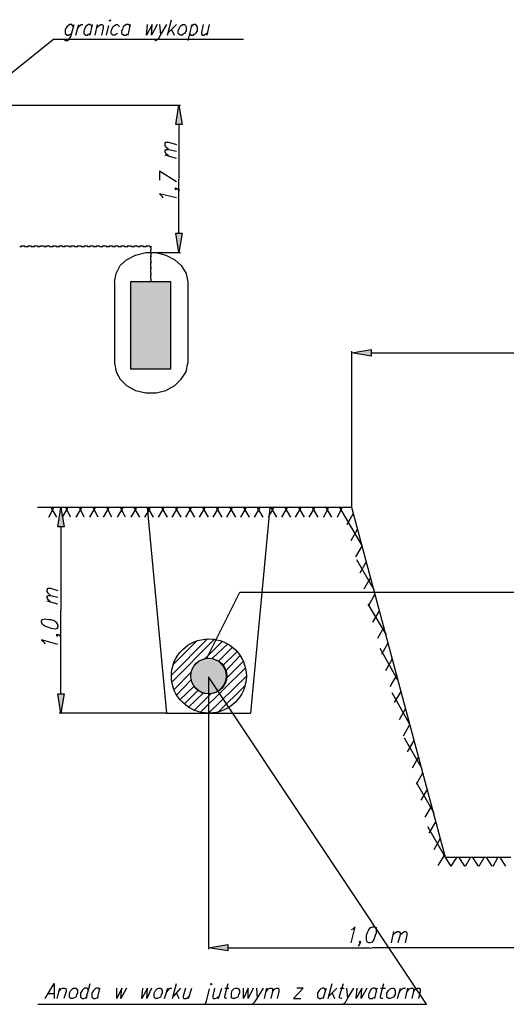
# Model space of a CAD drawing. Header units: centimetres. Extents: x 843425950 to 843478602, y 588811213 to 588851397.
# Tile 88 of 89: x 843469204 to 843471759, y 588817089 to 588822260. Entities that reach past the tile are written whole.
import ezdxf

# ---------------------------------------------------------------- set-up
doc = ezdxf.new("R2010")
doc.units = ezdxf.units.CM
doc.header["$MEASUREMENT"] = 0
doc.layers.get('0').update_dxf_attribs({"lineweight": 5})

msp = doc.modelspace()

# ---------------------------------------------------------------- hatches: boundary and pattern name
at = {"lineweight": 25}
h = msp.add_hatch(color=0, dxfattribs=at)
h.dxf.hatch_style = 2
h.paths.add_polyline_path([(843470056.80584, 588821709.96346), (843470022.93914, 588821709.96346), (843470039.87249, 588821811.56346)])
h = msp.add_hatch(color=0, dxfattribs=at)
h.dxf.hatch_style = 2
h.paths.add_polyline_path([(843470022.93914, 588821138.46346), (843470056.80584, 588821138.46346), (843470039.87249, 588821036.86346)])
h = msp.add_hatch(color=0, dxfattribs=at)
h.dxf.hatch_style = 2
h.paths.add_polyline_path([(843469785.87249, 588820427.26346), (843469997.53914, 588820427.26346), (843469997.53914, 588820884.46346), (843469785.87249, 588820884.46346)])
h = msp.add_hatch(color=0, dxfattribs=at)
h.dxf.hatch_style = 2
h.paths.add_polyline_path([(843471050.2289, 588820527.90099), (843471050.2289, 588820494.03434), (843470948.6289, 588820510.96769)])
h = msp.add_hatch(color=0, dxfattribs=at)
h.dxf.hatch_style = 2
h.paths.add_polyline_path([(843469437.3289, 588819596.56769), (843469403.46225, 588819596.56769), (843469420.39555, 588819698.16769)])
h = msp.add_hatch(color=0, dxfattribs=at)
h.dxf.hatch_style = 2
h.paths.add_polyline_path([(843470292.46225, 588818813.40099), (843470288.2289, 588818838.80099), (843470275.5289, 588818864.20099), (843470258.59555, 588818881.13434), (843470237.4289, 588818898.06769), (843470212.0289, 588818906.53434), (843470186.6289, 588818906.53434), (843470161.2289, 588818902.30099), (843470135.8289, 588818889.60099), (843470118.89555, 588818868.43434), (843470106.19555, 588818843.03434), (843470101.96225, 588818817.63434), (843470101.96225, 588818788.00099), (843470114.66225, 588818762.60099), (843470131.59555, 588818741.43434), (843470152.76225, 588818728.73434), (843470178.16225, 588818720.26769), (843470207.79555, 588818720.26769), (843470233.19555, 588818724.50099), (843470258.59555, 588818741.43434), (843470275.5289, 588818762.60099), (843470288.2289, 588818788.00099)])
h = msp.add_hatch(color=0, dxfattribs=at)
h.dxf.hatch_style = 2
h.paths.add_polyline_path([(843469403.46225, 588818720.26769), (843469437.3289, 588818720.26769), (843469420.39555, 588818618.66769)])
h = msp.add_hatch(color=0, dxfattribs=at)
h.dxf.hatch_style = 2
h.paths.add_polyline_path([(843470296.69555, 588817403.70099), (843470296.69555, 588817369.83434), (843470195.09555, 588817386.76769)])

# ---------------------------------------------------------------- linework, layer by layer
at = {"color": 0, "lineweight": 25}
for points in [[(843469438.73914, 588822154.46346), (843469442.97249, 588822150.23011), (843469455.67249, 588822150.23011), (843469459.90584, 588822154.46346), (843469464.13914, 588822158.69681), (843469472.60584, 588822171.39681), (843469489.53914, 588822234.89681)], [(843469485.30584, 588822222.19681), (843469481.07249, 588822230.66346), (843469476.83914, 588822234.89681), (843469464.13914, 588822234.89681), (843469459.90584, 588822230.66346), (843469451.43914, 588822222.19681), (843469442.97249, 588822209.49681), (843469442.97249, 588822188.33011), (843469447.20584, 588822184.09681), (843469451.43914, 588822179.86346), (843469459.90584, 588822179.86346), (843469468.37249, 588822184.09681), (843469476.83914, 588822188.33011)], [(843469498.00584, 588822179.86346), (843469514.93914, 588822234.89681)], [(843469506.47249, 588822209.49681), (843469514.93914, 588822222.19681), (843469519.17249, 588822230.66346), (843469527.63914, 588822234.89681), (843469536.10584, 588822234.89681)], [(843469582.67249, 588822222.19681), (843469578.43914, 588822230.66346), (843469574.20584, 588822234.89681), (843469565.73914, 588822234.89681), (843469557.27249, 588822230.66346), (843469548.80584, 588822222.19681), (843469544.57249, 588822209.49681), (843469540.33914, 588822201.03011), (843469540.33914, 588822188.33011), (843469544.57249, 588822184.09681), (843469553.03914, 588822179.86346), (843469561.50584, 588822179.86346), (843469565.73914, 588822184.09681), (843469574.20584, 588822188.33011)], [(843469574.20584, 588822179.86346), (843469586.90584, 588822234.89681)], [(843469599.60584, 588822179.86346), (843469612.30584, 588822234.89681)], [(843469608.07249, 588822217.96346), (843469620.77249, 588822230.66346), (843469629.23914, 588822234.89681), (843469637.70584, 588822234.89681), (843469641.93914, 588822230.66346), (843469641.93914, 588822217.96346), (843469633.47249, 588822179.86346)], [(843469658.87249, 588822179.86346), (843469671.57249, 588822230.66346)], [(843469718.13914, 588822188.33011), (843469709.67249, 588822184.09681), (843469705.43914, 588822179.86346), (843469692.73914, 588822179.86346), (843469688.50584, 588822184.09681), (843469684.27249, 588822188.33011), (843469684.27249, 588822201.03011), (843469688.50584, 588822209.49681), (843469692.73914, 588822222.19681), (843469701.20584, 588822230.66346), (843469709.67249, 588822234.89681), (843469718.13914, 588822234.89681), (843469722.37249, 588822230.66346), (843469726.60584, 588822222.19681)], [(843469781.63914, 588822222.19681), (843469781.63914, 588822230.66346), (843469773.17249, 588822234.89681), (843469764.70584, 588822234.89681), (843469756.23914, 588822230.66346), (843469747.77249, 588822222.19681), (843469743.53914, 588822209.49681), (843469739.30584, 588822201.03011), (843469739.30584, 588822188.33011), (843469743.53914, 588822184.09681), (843469752.00584, 588822179.86346), (843469760.47249, 588822179.86346), (843469768.93914, 588822184.09681), (843469777.40584, 588822188.33011)], [(843469773.17249, 588822179.86346), (843469785.87249, 588822234.89681)], [(843469870.53914, 588822179.86346), (843469874.77249, 588822234.89681)], [(843469900.17249, 588822234.89681), (843469870.53914, 588822179.86346)], [(843469895.93914, 588822179.86346), (843469900.17249, 588822234.89681)], [(843469925.57249, 588822234.89681), (843469895.93914, 588822179.86346)], [(843469912.87249, 588822150.23011), (843469917.10584, 588822150.23011), (843469925.57249, 588822154.46346), (843469934.03914, 588822162.93011), (843469942.50584, 588822179.86346), (843469976.37249, 588822234.89681)], [(843469938.27249, 588822234.89681), (843469942.50584, 588822179.86346)], [(843469980.60584, 588822179.86346), (843470001.77249, 588822260.29681)], [(843470027.17249, 588822234.89681), (843469984.83914, 588822192.56346)], [(843470107.60584, 588822234.89681), (843470086.43914, 588822150.23011)], [(843470094.90584, 588822188.33011), (843470099.13914, 588822184.09681), (843470103.37249, 588822179.86346), (843470116.07249, 588822179.86346), (843470120.30584, 588822184.09681), (843470128.77249, 588822188.33011), (843470137.23914, 588822201.03011), (843470137.23914, 588822222.19681), (843470133.00584, 588822230.66346), (843470128.77249, 588822234.89681), (843470120.30584, 588822234.89681), (843470111.83914, 588822230.66346), (843470103.37249, 588822222.19681)], [(843470166.87249, 588822234.89681), (843470158.40584, 588822192.56346), (843470158.40584, 588822184.09681), (843470162.63914, 588822179.86346), (843470171.10584, 588822179.86346), (843470179.57249, 588822184.09681), (843470192.27249, 588822192.56346)], [(843470188.03914, 588822179.86346), (843470200.73914, 588822234.89681)], [(843470001.77249, 588822209.49681), (843470014.47249, 588822179.86346)], [(843469383.70584, 588822158.69681), (843469104.30584, 588821934.33011)], [(843469383.70584, 588822158.69681), (843470378.53914, 588822158.69681)], [(843467466.00584, 588821811.56346), (843470048.33914, 588821811.56346)], [(843470039.87249, 588821709.96346), (843470039.87249, 588821430.56346)], [(843469984.83914, 588821578.73011), (843469972.13914, 588821591.43011), (843469967.90584, 588821599.89681), (843469967.90584, 588821612.59681), (843469972.13914, 588821616.83011), (843469984.83914, 588821616.83011), (843470027.17249, 588821604.13011)], [(843469984.83914, 588821544.86346), (843469972.13914, 588821557.56346), (843469967.90584, 588821566.03011), (843469967.90584, 588821574.49681), (843469972.13914, 588821578.73011), (843469984.83914, 588821578.73011), (843470027.17249, 588821570.26346)], [(843470027.17249, 588821532.16346), (843469967.90584, 588821549.09681)], [(843470027.17249, 588821409.39681), (843469938.27249, 588821464.43011), (843469938.27249, 588821417.86346)], [(843470039.87249, 588821426.33011), (843470039.87249, 588821422.09681)], [(843470039.87249, 588821426.33011), (843470039.87249, 588821422.09681)], [(843470039.87249, 588821426.33011), (843470039.87249, 588821422.09681)], [(843470039.87249, 588821426.33011), (843470039.87249, 588821422.09681)], [(843470039.87249, 588821426.33011), (843470039.87249, 588821422.09681)], [(843470039.87249, 588821426.33011), (843470039.87249, 588821422.09681)], [(843470039.87249, 588821426.33011), (843470039.87249, 588821422.09681)], [(843470039.87249, 588821426.33011), (843470039.87249, 588821422.09681)], [(843470039.87249, 588821426.33011), (843470039.87249, 588821422.09681)], [(843470039.87249, 588821426.33011), (843470039.87249, 588821422.09681)], [(843470039.87249, 588821138.46346), (843470039.87249, 588821422.09681)], [(843470044.10584, 588821362.83011), (843470039.87249, 588821367.06346), (843470031.40584, 588821371.29681), (843470022.93914, 588821375.53011), (843470018.70584, 588821371.29681), (843470022.93914, 588821367.06346), (843470027.17249, 588821371.29681), (843470022.93914, 588821375.53011)], [(843470027.17249, 588821324.73011), (843469938.27249, 588821345.89681), (843469950.97249, 588821333.19681), (843469955.20584, 588821324.73011)], [(843469205.90584, 588821070.73011), (843469205.90584, 588821066.49681)], [(843469214.37249, 588821070.73011), (843469210.13914, 588821070.73011)], [(843469210.13914, 588821070.73011), (843469210.13914, 588821066.49681)], [(843469218.60584, 588821070.73011), (843469214.37249, 588821070.73011)], [(843469222.83914, 588821070.73011), (843469218.60584, 588821070.73011)], [(843469227.07249, 588821070.73011), (843469222.83914, 588821070.73011)], [(843469231.30584, 588821070.73011), (843469227.07249, 588821070.73011)], [(843469231.30584, 588821070.73011), (843469231.30584, 588821066.49681)], [(843469235.53914, 588821070.73011), (843469235.53914, 588821066.49681)], [(843469239.77249, 588821070.73011), (843469239.77249, 588821066.49681)], [(843469248.23914, 588821070.73011), (843469244.00584, 588821070.73011)], [(843469244.00584, 588821070.73011), (843469244.00584, 588821066.49681)], [(843469252.47249, 588821070.73011), (843469248.23914, 588821070.73011)], [(843469256.70584, 588821070.73011), (843469252.47249, 588821070.73011)], [(843469260.93914, 588821070.73011), (843469256.70584, 588821070.73011)], [(843469265.17249, 588821070.73011), (843469260.93914, 588821070.73011)], [(843469265.17249, 588821070.73011), (843469265.17249, 588821066.49681)], [(843469269.40584, 588821070.73011), (843469269.40584, 588821066.49681)], [(843469273.63914, 588821070.73011), (843469273.63914, 588821066.49681)], [(843469282.10584, 588821070.73011), (843469277.87249, 588821070.73011)], [(843469277.87249, 588821070.73011), (843469277.87249, 588821066.49681)], [(843469286.33914, 588821070.73011), (843469282.10584, 588821070.73011)], [(843469290.57249, 588821070.73011), (843469286.33914, 588821070.73011)], [(843469294.80584, 588821070.73011), (843469290.57249, 588821070.73011)], [(843469299.03914, 588821070.73011), (843469294.80584, 588821070.73011)], [(843469299.03914, 588821070.73011), (843469299.03914, 588821066.49681)], [(843469303.27249, 588821070.73011), (843469303.27249, 588821066.49681)], [(843469311.73914, 588821070.73011), (843469307.50584, 588821070.73011)], [(843469307.50584, 588821070.73011), (843469307.50584, 588821066.49681)], [(843469315.97249, 588821070.73011), (843469311.73914, 588821070.73011)], [(843469320.20584, 588821070.73011), (843469315.97249, 588821070.73011)], [(843469324.43914, 588821070.73011), (843469320.20584, 588821070.73011)], [(843469328.67249, 588821070.73011), (843469324.43914, 588821070.73011)], [(843469332.90584, 588821070.73011), (843469328.67249, 588821070.73011)], [(843469332.90584, 588821070.73011), (843469332.90584, 588821066.49681)], [(843469337.13914, 588821070.73011), (843469337.13914, 588821066.49681)], [(843469345.60584, 588821070.73011), (843469341.37249, 588821070.73011)], [(843469341.37249, 588821070.73011), (843469341.37249, 588821066.49681)], [(843469349.83914, 588821070.73011), (843469345.60584, 588821070.73011)], [(843469354.07249, 588821070.73011), (843469349.83914, 588821070.73011)], [(843469358.30584, 588821070.73011), (843469354.07249, 588821070.73011)], [(843469362.53914, 588821070.73011), (843469358.30584, 588821070.73011)], [(843469362.53914, 588821070.73011), (843469362.53914, 588821066.49681)], [(843469366.77249, 588821070.73011), (843469366.77249, 588821066.49681)], [(843469371.00584, 588821070.73011), (843469371.00584, 588821066.49681)], [(843469379.47249, 588821070.73011), (843469375.23914, 588821070.73011)], [(843469375.23914, 588821070.73011), (843469375.23914, 588821066.49681)], [(843469383.70584, 588821070.73011), (843469379.47249, 588821070.73011)], [(843469387.93914, 588821070.73011), (843469383.70584, 588821070.73011)], [(843469392.17249, 588821070.73011), (843469387.93914, 588821070.73011)], [(843469396.40584, 588821070.73011), (843469392.17249, 588821070.73011)], [(843469396.40584, 588821070.73011), (843469396.40584, 588821066.49681)], [(843469400.63914, 588821070.73011), (843469400.63914, 588821066.49681)], [(843469404.87249, 588821070.73011), (843469404.87249, 588821066.49681)], [(843469413.33914, 588821070.73011), (843469409.10584, 588821070.73011)], [(843469409.10584, 588821070.73011), (843469409.10584, 588821066.49681)], [(843469417.57249, 588821070.73011), (843469413.33914, 588821070.73011)], [(843469421.80584, 588821070.73011), (843469417.57249, 588821070.73011)], [(843469426.03914, 588821070.73011), (843469421.80584, 588821070.73011)], [(843469430.27249, 588821070.73011), (843469426.03914, 588821070.73011)], [(843469430.27249, 588821070.73011), (843469430.27249, 588821066.49681)], [(843469434.50584, 588821070.73011), (843469434.50584, 588821066.49681)], [(843469442.97249, 588821070.73011), (843469438.73914, 588821070.73011)], [(843469438.73914, 588821070.73011), (843469438.73914, 588821066.49681)], [(843469447.20584, 588821070.73011), (843469442.97249, 588821070.73011)], [(843469451.43914, 588821070.73011), (843469447.20584, 588821070.73011)], [(843469455.67249, 588821070.73011), (843469451.43914, 588821070.73011)], [(843469459.90584, 588821070.73011), (843469455.67249, 588821070.73011)], [(843469464.13914, 588821070.73011), (843469459.90584, 588821070.73011)], [(843469464.13914, 588821070.73011), (843469464.13914, 588821066.49681)], [(843469468.37249, 588821070.73011), (843469468.37249, 588821066.49681)], [(843469476.83914, 588821070.73011), (843469472.60584, 588821070.73011)], [(843469472.60584, 588821070.73011), (843469472.60584, 588821066.49681)], [(843469481.07249, 588821070.73011), (843469476.83914, 588821070.73011)], [(843469485.30584, 588821070.73011), (843469481.07249, 588821070.73011)], [(843469489.53914, 588821070.73011), (843469485.30584, 588821070.73011)], [(843469493.77249, 588821070.73011), (843469489.53914, 588821070.73011)], [(843469493.77249, 588821070.73011), (843469493.77249, 588821066.49681)], [(843469498.00584, 588821070.73011), (843469498.00584, 588821066.49681)], [(843469502.23914, 588821070.73011), (843469502.23914, 588821066.49681)], [(843469510.70584, 588821070.73011), (843469506.47249, 588821070.73011)], [(843469506.47249, 588821070.73011), (843469506.47249, 588821066.49681)], [(843469514.93914, 588821070.73011), (843469510.70584, 588821070.73011)], [(843469519.17249, 588821070.73011), (843469514.93914, 588821070.73011)], [(843469523.40584, 588821070.73011), (843469519.17249, 588821070.73011)], [(843469527.63914, 588821070.73011), (843469523.40584, 588821070.73011)], [(843469527.63914, 588821070.73011), (843469527.63914, 588821066.49681)], [(843469531.87249, 588821070.73011), (843469531.87249, 588821066.49681)], [(843469536.10584, 588821070.73011), (843469536.10584, 588821066.49681)], [(843469544.57249, 588821070.73011), (843469540.33914, 588821070.73011)], [(843469540.33914, 588821070.73011), (843469540.33914, 588821066.49681)], [(843469548.80584, 588821070.73011), (843469544.57249, 588821070.73011)], [(843469553.03914, 588821070.73011), (843469548.80584, 588821070.73011)], [(843469557.27249, 588821070.73011), (843469553.03914, 588821070.73011)], [(843469561.50584, 588821070.73011), (843469557.27249, 588821070.73011)], [(843469561.50584, 588821070.73011), (843469561.50584, 588821066.49681)], [(843469565.73914, 588821070.73011), (843469565.73914, 588821066.49681)], [(843469574.20584, 588821070.73011), (843469569.97249, 588821070.73011)], [(843469569.97249, 588821070.73011), (843469569.97249, 588821066.49681)], [(843469578.43914, 588821070.73011), (843469574.20584, 588821070.73011)], [(843469582.67249, 588821070.73011), (843469578.43914, 588821070.73011)], [(843469586.90584, 588821070.73011), (843469582.67249, 588821070.73011)], [(843469591.13914, 588821070.73011), (843469586.90584, 588821070.73011)], [(843469591.13914, 588821070.73011), (843469591.13914, 588821066.49681)], [(843469595.37249, 588821070.73011), (843469595.37249, 588821066.49681)], [(843469599.60584, 588821070.73011), (843469599.60584, 588821066.49681)], [(843469608.07249, 588821070.73011), (843469603.83914, 588821070.73011)], [(843469603.83914, 588821070.73011), (843469603.83914, 588821066.49681)], [(843469612.30584, 588821070.73011), (843469608.07249, 588821070.73011)], [(843469616.53914, 588821070.73011), (843469612.30584, 588821070.73011)], [(843469620.77249, 588821070.73011), (843469616.53914, 588821070.73011)], [(843469625.00584, 588821070.73011), (843469620.77249, 588821070.73011)], [(843469625.00584, 588821070.73011), (843469625.00584, 588821066.49681)], [(843469629.23914, 588821070.73011), (843469629.23914, 588821066.49681)], [(843469633.47249, 588821070.73011), (843469633.47249, 588821066.49681)], [(843469641.93914, 588821070.73011), (843469637.70584, 588821070.73011)], [(843469637.70584, 588821070.73011), (843469637.70584, 588821066.49681)], [(843469646.17249, 588821070.73011), (843469641.93914, 588821070.73011)], [(843469650.40584, 588821070.73011), (843469646.17249, 588821070.73011)], [(843469654.63914, 588821070.73011), (843469650.40584, 588821070.73011)], [(843469658.87249, 588821070.73011), (843469654.63914, 588821070.73011)], [(843469658.87249, 588821070.73011), (843469658.87249, 588821066.49681)], [(843469663.10584, 588821070.73011), (843469663.10584, 588821066.49681)], [(843469667.33914, 588821070.73011), (843469667.33914, 588821066.49681)], [(843469675.80584, 588821070.73011), (843469671.57249, 588821070.73011)], [(843469671.57249, 588821070.73011), (843469671.57249, 588821066.49681)], [(843469680.03914, 588821070.73011), (843469675.80584, 588821070.73011)], [(843469684.27249, 588821070.73011), (843469680.03914, 588821070.73011)], [(843469688.50584, 588821070.73011), (843469684.27249, 588821070.73011)], [(843469692.73914, 588821070.73011), (843469688.50584, 588821070.73011)], [(843469692.73914, 588821070.73011), (843469692.73914, 588821066.49681)], [(843469696.97249, 588821070.73011), (843469696.97249, 588821066.49681)], [(843469705.43914, 588821070.73011), (843469701.20584, 588821070.73011)], [(843469701.20584, 588821070.73011), (843469701.20584, 588821066.49681)], [(843469709.67249, 588821070.73011), (843469705.43914, 588821070.73011)], [(843469713.90584, 588821070.73011), (843469709.67249, 588821070.73011)], [(843469718.13914, 588821070.73011), (843469713.90584, 588821070.73011)], [(843469722.37249, 588821070.73011), (843469718.13914, 588821070.73011)], [(843469722.37249, 588821070.73011), (843469722.37249, 588821066.49681)], [(843469726.60584, 588821070.73011), (843469726.60584, 588821066.49681)], [(843469730.83914, 588821070.73011), (843469730.83914, 588821066.49681)], [(843469739.30584, 588821070.73011), (843469735.07249, 588821070.73011)], [(843469735.07249, 588821070.73011), (843469735.07249, 588821066.49681)], [(843469743.53914, 588821070.73011), (843469739.30584, 588821070.73011)], [(843469747.77249, 588821070.73011), (843469743.53914, 588821070.73011)], [(843469752.00584, 588821070.73011), (843469747.77249, 588821070.73011)], [(843469756.23914, 588821070.73011), (843469752.00584, 588821070.73011)], [(843469756.23914, 588821070.73011), (843469756.23914, 588821066.49681)], [(843469760.47249, 588821070.73011), (843469760.47249, 588821066.49681)], [(843469764.70584, 588821070.73011), (843469764.70584, 588821066.49681)], [(843469773.17249, 588821070.73011), (843469768.93914, 588821070.73011)], [(843469768.93914, 588821070.73011), (843469768.93914, 588821066.49681)], [(843469777.40584, 588821070.73011), (843469773.17249, 588821070.73011)], [(843469781.63914, 588821070.73011), (843469777.40584, 588821070.73011)], [(843469785.87249, 588821070.73011), (843469781.63914, 588821070.73011)], [(843469790.10584, 588821070.73011), (843469785.87249, 588821070.73011)], [(843469790.10584, 588821070.73011), (843469790.10584, 588821066.49681)], [(843469794.33914, 588821070.73011), (843469794.33914, 588821066.49681)], [(843469798.57249, 588821070.73011), (843469798.57249, 588821066.49681)], [(843469807.03914, 588821070.73011), (843469802.80584, 588821070.73011)], [(843469802.80584, 588821070.73011), (843469802.80584, 588821066.49681)], [(843469811.27249, 588821070.73011), (843469807.03914, 588821070.73011)], [(843469815.50584, 588821070.73011), (843469811.27249, 588821070.73011)], [(843469819.73914, 588821070.73011), (843469815.50584, 588821070.73011)], [(843469823.97249, 588821070.73011), (843469819.73914, 588821070.73011)], [(843469823.97249, 588821070.73011), (843469823.97249, 588821066.49681)], [(843469828.20584, 588821070.73011), (843469828.20584, 588821066.49681)], [(843469836.67249, 588821070.73011), (843469832.43914, 588821070.73011)], [(843469832.43914, 588821070.73011), (843469832.43914, 588821066.49681)], [(843469840.90584, 588821070.73011), (843469836.67249, 588821070.73011)], [(843469845.13914, 588821070.73011), (843469840.90584, 588821070.73011)], [(843469849.37249, 588821070.73011), (843469845.13914, 588821070.73011)], [(843469853.60584, 588821070.73011), (843469849.37249, 588821070.73011)], [(843469853.60584, 588821070.73011), (843469853.60584, 588821066.49681)], [(843469857.83914, 588821070.73011), (843469857.83914, 588821066.49681)], [(843469862.07249, 588821070.73011), (843469862.07249, 588821066.49681)], [(843469870.53914, 588821070.73011), (843469866.30584, 588821070.73011)], [(843469866.30584, 588821070.73011), (843469866.30584, 588821066.49681)], [(843469874.77249, 588821070.73011), (843469870.53914, 588821070.73011)], [(843469879.00584, 588821070.73011), (843469874.77249, 588821070.73011)], [(843469883.23914, 588821070.73011), (843469879.00584, 588821070.73011)], [(843469887.47249, 588821070.73011), (843469883.23914, 588821070.73011)], [(843469887.47249, 588821070.73011), (843469887.47249, 588821066.49681)], [(843469891.70584, 588821070.73011), (843469891.70584, 588821066.49681)], [(843469891.70584, 588821066.49681), (843469891.70584, 588821070.73011)], [(843469891.70584, 588821062.26346), (843469891.70584, 588821066.49681)], [(843469891.70584, 588821062.26346), (843469891.70584, 588821058.03011)], [(843469891.70584, 588821058.03011), (843469891.70584, 588821053.79681)], [(843469891.70584, 588821049.56346), (843469891.70584, 588821053.79681)], [(843469891.70584, 588821053.79681), (843469891.70584, 588821049.56346)], [(843469891.70584, 588821045.33011), (843469891.70584, 588821049.56346)], [(843469891.70584, 588821041.09681), (843469891.70584, 588821045.33011)], [(843469891.70584, 588821036.86346), (843469891.70584, 588821041.09681)], [(843469701.20584, 588820884.46346), (843469709.67249, 588820926.79681), (843469730.83914, 588820969.13011), (843469764.70584, 588820998.76346), (843469811.27249, 588821024.16346), (843469866.30584, 588821036.86346), (843469921.33914, 588821036.86346), (843469972.13914, 588821024.16346), (843470018.70584, 588820998.76346), (843470052.57249, 588820969.13011), (843470077.97249, 588820926.79681), (843470086.43914, 588820884.46346)], [(843469891.70584, 588821032.63011), (843469891.70584, 588821036.86346)], [(843469891.70584, 588821032.63011), (843469891.70584, 588821028.39681)], [(843469891.70584, 588821028.39681), (843469891.70584, 588821024.16346)], [(843469891.70584, 588821024.16346), (843469891.70584, 588821019.93011)], [(843469891.70584, 588821015.69681), (843469891.70584, 588821019.93011)], [(843469891.70584, 588821019.93011), (843469891.70584, 588821015.69681)], [(843469891.70584, 588821011.46346), (843469891.70584, 588821015.69681)], [(843469891.70584, 588821007.23011), (843469891.70584, 588821011.46346)], [(843469891.70584, 588821002.99681), (843469891.70584, 588821007.23011)], [(843469891.70584, 588820998.76346), (843469891.70584, 588821002.99681)], [(843469891.70584, 588820998.76346), (843469891.70584, 588820994.53011)], [(843469891.70584, 588820994.53011), (843469891.70584, 588820990.29681)], [(843469891.70584, 588820990.29681), (843469891.70584, 588820986.06346)], [(843469895.93914, 588821036.86346), (843470048.33914, 588821036.86346)], [(843469891.70584, 588820981.83011), (843469891.70584, 588820986.06346)], [(843469891.70584, 588820986.06346), (843469891.70584, 588820981.83011)], [(843469891.70584, 588820977.59681), (843469891.70584, 588820981.83011)], [(843469891.70584, 588820973.36346), (843469891.70584, 588820977.59681)], [(843469891.70584, 588820969.13011), (843469891.70584, 588820973.36346)], [(843469891.70584, 588820964.89681), (843469891.70584, 588820969.13011)], [(843469891.70584, 588820964.89681), (843469891.70584, 588820960.66346)], [(843469891.70584, 588820960.66346), (843469891.70584, 588820956.43011)], [(843469891.70584, 588820952.19681), (843469891.70584, 588820956.43011)], [(843469891.70584, 588820956.43011), (843469891.70584, 588820952.19681)], [(843469891.70584, 588820947.96346), (843469891.70584, 588820952.19681)], [(843469891.70584, 588820943.73011), (843469891.70584, 588820947.96346)], [(843469891.70584, 588820939.49681), (843469891.70584, 588820943.73011)], [(843469891.70584, 588820935.26346), (843469891.70584, 588820939.49681)], [(843469891.70584, 588820931.03011), (843469891.70584, 588820935.26346)], [(843469701.20584, 588820884.46346), (843469701.20584, 588820456.89681)], [(843469891.70584, 588820931.03011), (843469891.70584, 588820926.79681)], [(843469891.70584, 588820926.79681), (843469891.70584, 588820922.56346)], [(843469891.70584, 588820918.33011), (843469891.70584, 588820922.56346)], [(843469891.70584, 588820922.56346), (843469891.70584, 588820918.33011)], [(843469891.70584, 588820914.09681), (843469891.70584, 588820918.33011)], [(843469891.70584, 588820909.86346), (843469891.70584, 588820914.09681)], [(843469891.70584, 588820905.63011), (843469891.70584, 588820909.86346)], [(843469891.70584, 588820901.39681), (843469891.70584, 588820905.63011)], [(843469891.70584, 588820901.39681), (843469891.70584, 588820897.16346)], [(843469891.70584, 588820897.16346), (843469891.70584, 588820892.93011)], [(843469891.70584, 588820892.93011), (843469891.70584, 588820888.69681)], [(843469891.70584, 588820884.46346), (843469891.70584, 588820888.69681)], [(843469891.70584, 588820888.69681), (843469891.70584, 588820884.46346)], [(843470086.43914, 588820884.46346), (843470086.43914, 588820456.89681)], [(843470948.6289, 588819698.16769), (843470948.6289, 588820519.43434)], [(843471050.2289, 588820510.96769), (843472629.26225, 588820510.96769)], [(843469701.20584, 588820456.89681), (843469709.67249, 588820410.33011), (843469730.83914, 588820372.23011), (843469764.70584, 588820338.36346), (843469811.27249, 588820312.96346), (843469866.30584, 588820300.26346), (843469921.33914, 588820300.26346), (843469972.13914, 588820312.96346), (843470018.70584, 588820338.36346), (843470052.57249, 588820372.23011), (843470077.97249, 588820410.33011), (843470086.43914, 588820456.89681)], [(843470948.6289, 588819698.16769), (843469297.6289, 588819698.16769)], [(843469356.89555, 588819647.36769), (843469382.29555, 588819698.16769)], [(843469399.2289, 588819647.36769), (843469369.59555, 588819698.16769)], [(843469974.96225, 588819698.16769), (843469411.9289, 588819698.16769)], [(843469428.86225, 588819647.36769), (843469458.49555, 588819698.16769)], [(843469471.19555, 588819647.36769), (843469445.79555, 588819698.16769)], [(843469500.8289, 588819647.36769), (843469530.46225, 588819698.16769)], [(843469543.16225, 588819647.36769), (843469517.76225, 588819698.16769)], [(843469572.79555, 588819647.36769), (843469602.4289, 588819698.16769)], [(843469615.1289, 588819647.36769), (843469589.7289, 588819698.16769)], [(843469644.76225, 588819647.36769), (843469674.39555, 588819698.16769)], [(843469687.09555, 588819647.36769), (843469661.69555, 588819698.16769)], [(843469716.7289, 588819647.36769), (843469746.36225, 588819698.16769)], [(843469759.06225, 588819647.36769), (843469733.66225, 588819698.16769)], [(843469788.69555, 588819647.36769), (843469818.3289, 588819698.16769)], [(843469835.26225, 588819647.36769), (843469805.6289, 588819698.16769)], [(843469873.36225, 588819698.16769), (843469974.96225, 588818618.66769)], [(843469877.59555, 588819672.76769), (843469890.29555, 588819698.16769)], [(843469907.2289, 588819647.36769), (843469877.59555, 588819698.16769)], [(843469932.6289, 588819647.36769), (843469962.26225, 588819698.16769)], [(843469979.19555, 588819647.36769), (843469949.56225, 588819698.16769)], [(843470004.59555, 588819647.36769), (843470034.2289, 588819698.16769)], [(843470051.16225, 588819647.36769), (843470021.5289, 588819698.16769)], [(843470076.56225, 588819647.36769), (843470106.19555, 588819698.16769)], [(843470123.1289, 588819647.36769), (843470093.49555, 588819698.16769)], [(843470148.5289, 588819647.36769), (843470178.16225, 588819698.16769)], [(843470195.09555, 588819647.36769), (843470165.46225, 588819698.16769)], [(843470220.49555, 588819647.36769), (843470250.1289, 588819698.16769)], [(843470267.06225, 588819647.36769), (843470237.4289, 588819698.16769)], [(843470292.46225, 588819647.36769), (843470322.09555, 588819698.16769)], [(843470339.0289, 588819647.36769), (843470309.39555, 588819698.16769)], [(843470364.4289, 588819647.36769), (843470394.06225, 588819698.16769)], [(843470410.99555, 588819647.36769), (843470381.36225, 588819698.16769)], [(843470516.8289, 588819698.16769), (843470415.2289, 588818618.66769)], [(843470436.39555, 588819647.36769), (843470466.0289, 588819698.16769)], [(843470482.96225, 588819647.36769), (843470453.3289, 588819698.16769)], [(843470512.59555, 588819651.60099), (843470537.99555, 588819698.16769)], [(843470554.9289, 588819647.36769), (843470525.29555, 588819698.16769)], [(843470580.3289, 588819647.36769), (843470609.96225, 588819698.16769)], [(843470626.89555, 588819647.36769), (843470597.26225, 588819698.16769)], [(843470652.29555, 588819647.36769), (843470681.9289, 588819698.16769)], [(843470698.86225, 588819647.36769), (843470669.2289, 588819698.16769)], [(843470724.26225, 588819647.36769), (843470753.89555, 588819698.16769)], [(843470770.8289, 588819647.36769), (843470741.19555, 588819698.16769)], [(843470800.46225, 588819647.36769), (843470825.86225, 588819698.16769)], [(843470842.79555, 588819647.36769), (843470813.16225, 588819698.16769)], [(843470872.4289, 588819647.36769), (843470897.8289, 588819698.16769)], [(843471003.66225, 588819494.96769), (843470885.1289, 588819698.16769)], [(843471439.69555, 588817860.90099), (843470948.6289, 588819698.16769)], [(843469860.66225, 588819647.36769), (843469877.59555, 588819672.76769)], [(843470508.36225, 588819647.36769), (843470512.59555, 588819651.60099)], [(843470923.2289, 588819609.26769), (843470957.09555, 588819668.53434)], [(843469420.39555, 588819596.56769), (843469420.39555, 588819160.53434)], [(843470944.39555, 588819524.60099), (843470978.26225, 588819583.86769)], [(843470969.79555, 588819439.93434), (843471003.66225, 588819499.20099)], [(843471067.16225, 588819262.13434), (843470974.0289, 588819423.00099)], [(843470990.96225, 588819355.26769), (843471024.8289, 588819414.53434)], [(843471012.1289, 588819270.60099), (843471045.99555, 588819329.86769)], [(843469365.36225, 588819236.73434), (843469352.66225, 588819249.43434), (843469348.4289, 588819257.90099), (843469348.4289, 588819266.36769), (843469352.66225, 588819274.83434), (843469365.36225, 588819274.83434), (843469403.46225, 588819262.13434)], [(843469365.36225, 588819202.86769), (843469352.66225, 588819215.56769), (843469348.4289, 588819224.03434), (843469348.4289, 588819232.50099), (843469352.66225, 588819236.73434), (843469365.36225, 588819236.73434), (843469403.46225, 588819228.26769)], [(843470186.6289, 588818906.53434), (843470360.19555, 588819253.66769)], [(843470360.19555, 588819253.66769), (843472015.4289, 588819253.66769)], [(843471037.5289, 588819185.93434), (843471071.39555, 588819245.20099)], [(843469403.46225, 588819190.16769), (843469348.4289, 588819207.10099)], [(843471130.66225, 588819029.30099), (843471033.29555, 588819190.16769)], [(843469420.39555, 588819156.30099), (843469416.16225, 588819156.30099), (843469420.39555, 588819156.30099), (843469416.16225, 588819156.30099)], [(843469420.39555, 588819156.30099), (843469420.39555, 588819152.06769)], [(843469420.39555, 588819156.30099), (843469420.39555, 588819152.06769)], [(843469420.39555, 588819156.30099), (843469420.39555, 588819152.06769)], [(843469420.39555, 588819156.30099), (843469420.39555, 588819152.06769)], [(843469420.39555, 588819156.30099), (843469420.39555, 588819152.06769)], [(843469420.39555, 588819156.30099), (843469420.39555, 588819152.06769)], [(843469420.39555, 588819156.30099), (843469420.39555, 588819152.06769)], [(843469420.39555, 588819156.30099), (843469420.39555, 588819152.06769)], [(843469420.39555, 588818720.26769), (843469420.39555, 588819152.06769)], [(843471058.69555, 588819097.03434), (843471092.56225, 588819156.30099)], [(843469420.39555, 588819016.60099), (843469416.16225, 588819025.06769), (843469407.69555, 588819029.30099), (843469394.99555, 588819029.30099), (843469399.2289, 588819025.06769), (843469403.46225, 588819025.06769), (843469399.2289, 588819029.30099)], [(843471084.09555, 588819012.36769), (843471117.96225, 588819071.63434)], [(843469403.46225, 588818978.50099), (843469318.79555, 588819003.90099), (843469331.49555, 588818991.20099), (843469335.7289, 588818982.73434)], [(843470000.36225, 588818817.63434), (843470190.86225, 588819008.13434)], [(843470000.36225, 588818779.53434), (843470228.96225, 588819008.13434)], [(843470008.8289, 588818872.66769), (843470135.8289, 588818999.66769)], [(843470173.9289, 588818902.30099), (843470267.06225, 588818995.43434)], [(843470216.26225, 588818906.53434), (843470296.69555, 588818982.73434)], [(843471105.26225, 588818927.70099), (843471139.1289, 588818986.96769)], [(843470245.89555, 588818889.60099), (843470322.09555, 588818965.80099)], [(843470271.29555, 588818868.43434), (843470343.26225, 588818940.40099)], [(843470283.99555, 588818838.80099), (843470360.19555, 588818919.23434)], [(843471189.9289, 588818792.23434), (843471096.79555, 588818957.33434)], [(843470288.2289, 588818800.70099), (843470377.1289, 588818889.60099)], [(843471126.4289, 588818843.03434), (843471160.29555, 588818902.30099)], [(843470013.06225, 588818741.43434), (843470106.19555, 588818834.56769)], [(843470152.76225, 588818622.90099), (843470389.8289, 588818855.73434)], [(843471156.06225, 588818771.06769), (843471185.69555, 588818817.63434)], [(843470025.76225, 588818711.80099), (843470101.96225, 588818792.23434)], [(843470195.09555, 588818618.66769), (843470394.06225, 588818813.40099)], [(843470195.09555, 588818809.16769), (843470195.09555, 588817378.30099)], [(843471339.98952, 588817089.37407), (843470195.09555, 588818809.16769)], [(843471151.8289, 588818758.36769), (843471156.06225, 588818771.06769)], [(843470042.69555, 588818686.40099), (843470118.89555, 588818758.36769)], [(843470068.09555, 588818665.23434), (843470140.06225, 588818737.20099)], [(843470089.26225, 588818648.30099), (843470169.69555, 588818724.50099)], [(843470118.89555, 588818631.36769), (843470207.79555, 588818720.26769)], [(843470245.89555, 588818622.90099), (843470385.59555, 588818762.60099)], [(843471253.4289, 588818559.40099), (843471160.29555, 588818724.50099)], [(843471172.99555, 588818673.70099), (843471206.86225, 588818732.96769)], [(843469974.96225, 588818618.66769), (843469411.9289, 588818618.66769)], [(843469974.96225, 588818618.66769), (843470415.2289, 588818618.66769)], [(843471198.39555, 588818584.80099), (843471232.26225, 588818644.06769)], [(843471219.56225, 588818500.13434), (843471253.4289, 588818559.40099)], [(843471316.9289, 588818326.56769), (843471223.79555, 588818487.43434)], [(843471240.7289, 588818415.46769), (843471274.59555, 588818474.73434)], [(843471266.1289, 588818330.80099), (843471299.99555, 588818390.06769)], [(843471287.29555, 588818246.13434), (843471321.16225, 588818305.40099)], [(843471380.4289, 588818093.73434), (843471287.29555, 588818254.60099)], [(843471312.69555, 588818161.46769), (843471346.56225, 588818220.73434)], [(843471333.86225, 588818072.56769), (843471367.7289, 588818131.83434)], [(843471355.0289, 588817987.90099), (843471388.89555, 588818047.16769)], [(843471439.69555, 588817860.90099), (843471346.56225, 588818021.76769)], [(843471380.4289, 588817903.23434), (843471414.29555, 588817962.50099)], [(843471401.59555, 588817818.56769), (843471426.99555, 588817860.90099)], [(843471426.99555, 588817860.90099), (843471435.46225, 588817877.83434)], [(843471469.3289, 588817814.33434), (843471439.69555, 588817860.90099)], [(843471782.59555, 588817860.90099), (843471439.69555, 588817860.90099)], [(843471469.3289, 588817814.33434), (843471498.96225, 588817860.90099)], [(843471541.29555, 588817814.33434), (843471511.66225, 588817860.90099)], [(843471545.5289, 588817814.33434), (843471570.9289, 588817860.90099)], [(843471613.26225, 588817814.33434), (843471583.6289, 588817860.90099)], [(843471617.49555, 588817814.33434), (843471642.89555, 588817860.90099)], [(843471685.2289, 588817814.33434), (843471655.59555, 588817860.90099)], [(843471689.46225, 588817814.33434), (843471714.86225, 588817860.90099)], [(843471757.19555, 588817814.33434), (843471727.56225, 588817860.90099)], [(843470944.39555, 588817412.16769), (843470965.56225, 588817496.83434), (843470952.86225, 588817484.13434), (843470944.39555, 588817479.90099)], [(843471156.06225, 588817412.16769), (843471168.76225, 588817471.43434)], [(843471164.5289, 588817454.50099), (843471177.2289, 588817467.20099), (843471185.69555, 588817471.43434), (843471194.16225, 588817471.43434), (843471202.6289, 588817467.20099), (843471202.6289, 588817454.50099), (843471189.9289, 588817412.16769)], [(843471202.6289, 588817454.50099), (843471215.3289, 588817467.20099), (843471223.79555, 588817471.43434), (843471232.26225, 588817471.43434), (843471236.49555, 588817467.20099), (843471236.49555, 588817454.50099), (843471228.0289, 588817412.16769)], [(843470982.49555, 588817395.23434), (843470986.7289, 588817399.46769), (843470990.96225, 588817407.93434), (843470995.19555, 588817416.40099), (843470990.96225, 588817420.63434), (843470986.7289, 588817416.40099), (843470990.96225, 588817412.16769), (843470995.19555, 588817416.40099)], [(843470296.69555, 588817386.76769), (843471041.76225, 588817386.76769)], [(843471045.99555, 588817386.76769), (843471045.99555, 588817382.53434)], [(843471045.99555, 588817386.76769), (843471045.99555, 588817382.53434)], [(843471045.99555, 588817386.76769), (843471045.99555, 588817382.53434)], [(843471045.99555, 588817386.76769), (843471045.99555, 588817382.53434)], [(843471050.2289, 588817386.76769), (843471050.2289, 588817382.53434)], [(843471050.2289, 588817386.76769), (843471050.2289, 588817382.53434)], [(843471050.2289, 588817386.76769), (843471050.2289, 588817382.53434)], [(843471050.2289, 588817386.76769), (843471050.2289, 588817382.53434)], [(843471050.2289, 588817386.76769), (843471050.2289, 588817382.53434)], [(843471050.2289, 588817386.76769), (843471050.2289, 588817382.53434)], [(843471799.5289, 588817386.76769), (843471054.46225, 588817386.76769)], [(843469337.62287, 588817119.00737), (843469384.18952, 588817199.44072), (843469384.18952, 588817119.00737)], [(843469401.12287, 588817119.00737), (843469413.82287, 588817174.04072)], [(843469409.58952, 588817157.10737), (843469422.28952, 588817169.80737), (843469430.75622, 588817174.04072), (843469439.22287, 588817174.04072), (843469447.68952, 588817169.80737), (843469447.68952, 588817157.10737), (843469434.98952, 588817119.00737)], [(843469566.22287, 588817161.34072), (843469561.98952, 588817169.80737), (843469557.75622, 588817174.04072), (843469545.05622, 588817174.04072), (843469540.82287, 588817169.80737), (843469532.35622, 588817161.34072), (843469523.88952, 588817148.64072), (843469523.88952, 588817127.47407), (843469528.12287, 588817123.24072), (843469532.35622, 588817119.00737), (843469540.82287, 588817119.00737), (843469549.28952, 588817123.24072), (843469557.75622, 588817127.47407)], [(843469553.52287, 588817119.00737), (843469574.68952, 588817199.44072)], [(843469625.48952, 588817161.34072), (843469621.25622, 588817169.80737), (843469617.02287, 588817174.04072), (843469604.32287, 588817174.04072), (843469600.08952, 588817169.80737), (843469591.62287, 588817161.34072), (843469583.15622, 588817148.64072), (843469583.15622, 588817127.47407), (843469587.38952, 588817123.24072), (843469591.62287, 588817119.00737), (843469600.08952, 588817119.00737), (843469608.55622, 588817123.24072), (843469617.02287, 588817127.47407)], [(843469612.78952, 588817119.00737), (843469625.48952, 588817174.04072)], [(843469714.38952, 588817119.00737), (843469714.38952, 588817174.04072)], [(843469739.78952, 588817174.04072), (843469714.38952, 588817119.00737)], [(843469735.55622, 588817119.00737), (843469739.78952, 588817174.04072)], [(843469765.18952, 588817174.04072), (843469735.55622, 588817119.00737)], [(843469845.62287, 588817119.00737), (843469849.85622, 588817174.04072)], [(843469875.25622, 588817174.04072), (843469845.62287, 588817119.00737)], [(843469871.02287, 588817119.00737), (843469875.25622, 588817174.04072)], [(843469896.42287, 588817174.04072), (843469871.02287, 588817119.00737)], [(843469964.15622, 588817119.00737), (843469981.08952, 588817174.04072)], [(843469972.62287, 588817148.64072), (843469981.08952, 588817161.34072), (843469989.55622, 588817169.80737), (843469993.78952, 588817174.04072), (843470002.25622, 588817174.04072)], [(843470006.48952, 588817119.00737), (843470027.65622, 588817199.44072)], [(843470048.82287, 588817174.04072), (843470010.72287, 588817131.70737)], [(843470074.22287, 588817174.04072), (843470061.52287, 588817131.70737), (843470061.52287, 588817123.24072), (843470065.75622, 588817119.00737), (843470078.45622, 588817119.00737), (843470082.68952, 588817123.24072), (843470095.38952, 588817131.70737)], [(843470091.15622, 588817119.00737), (843470108.08952, 588817174.04072)], [(843470167.35622, 588817089.37407), (843470171.58952, 588817089.37407), (843470180.05622, 588817093.60737), (843470184.28952, 588817106.30737), (843470201.22287, 588817169.80737)], [(843470226.62287, 588817174.04072), (843470218.15622, 588817131.70737), (843470218.15622, 588817123.24072), (843470222.38952, 588817119.00737), (843470230.85622, 588817119.00737), (843470239.32287, 588817123.24072), (843470252.02287, 588817131.70737)], [(843470247.78952, 588817119.00737), (843470264.72287, 588817174.04072)], [(843470290.12287, 588817119.00737), (843470285.88952, 588817119.00737), (843470281.65622, 588817123.24072), (843470281.65622, 588817131.70737), (843470298.58952, 588817199.44072)], [(843470281.65622, 588817174.04072), (843470302.82287, 588817174.04072)], [(843470379.02287, 588817119.00737), (843470379.02287, 588817174.04072)], [(843470404.42287, 588817174.04072), (843470379.02287, 588817119.00737)], [(843470404.42287, 588817119.00737), (843470404.42287, 588817174.04072)], [(843470429.82287, 588817174.04072), (843470404.42287, 588817119.00737)], [(843470421.35622, 588817089.37407), (843470425.58952, 588817089.37407), (843470429.82287, 588817093.60737), (843470438.28952, 588817102.07407), (843470450.98952, 588817119.00737), (843470484.85622, 588817174.04072)], [(843470446.75622, 588817174.04072), (843470450.98952, 588817119.00737)], [(843470489.08952, 588817119.00737), (843470501.78952, 588817174.04072)], [(843470497.55622, 588817157.10737), (843470510.25622, 588817169.80737), (843470518.72287, 588817174.04072), (843470527.18952, 588817174.04072), (843470531.42287, 588817169.80737), (843470531.42287, 588817157.10737), (843470522.95622, 588817119.00737)], [(843470531.42287, 588817157.10737), (843470544.12287, 588817169.80737), (843470552.58952, 588817174.04072), (843470561.05622, 588817174.04072), (843470565.28952, 588817169.80737), (843470565.28952, 588817157.10737), (843470556.82287, 588817119.00737)], [(843470641.48952, 588817119.00737), (843470692.28952, 588817174.04072), (843470658.42287, 588817174.04072)], [(843470810.82287, 588817161.34072), (843470806.58952, 588817169.80737), (843470802.35622, 588817174.04072), (843470793.88952, 588817174.04072), (843470785.42287, 588817169.80737), (843470776.95622, 588817161.34072), (843470768.48952, 588817148.64072), (843470768.48952, 588817127.47407), (843470772.72287, 588817123.24072), (843470776.95622, 588817119.00737), (843470785.42287, 588817119.00737), (843470793.88952, 588817123.24072), (843470802.35622, 588817127.47407)], [(843470798.12287, 588817119.00737), (843470815.05622, 588817174.04072)], [(843470823.52287, 588817119.00737), (843470844.68952, 588817199.44072)], [(843470870.08952, 588817174.04072), (843470827.75622, 588817131.70737)], [(843470895.48952, 588817119.00737), (843470891.25622, 588817119.00737), (843470882.78952, 588817123.24072), (843470882.78952, 588817131.70737), (843470903.95622, 588817199.44072)], [(843470887.02287, 588817174.04072), (843470908.18952, 588817174.04072)], [(843470899.72287, 588817089.37407), (843470908.18952, 588817093.60737), (843470916.65622, 588817102.07407), (843470925.12287, 588817119.00737), (843470958.98952, 588817174.04072)], [(843470920.88952, 588817174.04072), (843470925.12287, 588817119.00737)], [(843470971.68952, 588817119.00737), (843470975.92287, 588817174.04072)], [(843471001.32287, 588817174.04072), (843470971.68952, 588817119.00737)], [(843470997.08952, 588817119.00737), (843471001.32287, 588817174.04072)], [(843471026.72287, 588817174.04072), (843470997.08952, 588817119.00737)], [(843471077.52287, 588817161.34072), (843471073.28952, 588817169.80737), (843471069.05622, 588817174.04072), (843471060.58952, 588817174.04072), (843471052.12287, 588817169.80737), (843471043.65622, 588817161.34072), (843471039.42287, 588817148.64072), (843471035.18952, 588817140.17407), (843471035.18952, 588817127.47407), (843471039.42287, 588817123.24072), (843471043.65622, 588817119.00737), (843471056.35622, 588817119.00737), (843471060.58952, 588817123.24072), (843471069.05622, 588817127.47407)], [(843471069.05622, 588817119.00737), (843471081.75622, 588817174.04072)], [(843471111.38952, 588817119.00737), (843471102.92287, 588817119.00737), (843471098.68952, 588817123.24072), (843471098.68952, 588817131.70737), (843471115.62287, 588817199.44072)], [(843471098.68952, 588817174.04072), (843471124.08952, 588817174.04072)], [(843471187.58952, 588817119.00737), (843471204.52287, 588817174.04072)], [(843471196.05622, 588817148.64072), (843471204.52287, 588817161.34072), (843471212.98952, 588817169.80737), (843471217.22287, 588817174.04072), (843471229.92287, 588817174.04072)], [(843471229.92287, 588817119.00737), (843471242.62287, 588817174.04072)], [(843471238.38952, 588817157.10737), (843471251.08952, 588817169.80737), (843471259.55622, 588817174.04072), (843471268.02287, 588817174.04072), (843471272.25622, 588817169.80737), (843471272.25622, 588817157.10737), (843471263.78952, 588817119.00737)], [(843471272.25622, 588817157.10737), (843471284.95622, 588817169.80737), (843471293.42287, 588817174.04072), (843471301.88952, 588817174.04072), (843471306.12287, 588817169.80737), (843471306.12287, 588817157.10737), (843471297.65622, 588817119.00737)], [(843469384.18952, 588817144.40737), (843469350.32287, 588817144.40737)], [(843470027.65622, 588817148.64072), (843470040.35622, 588817119.00737)], [(843470641.48952, 588817119.00737), (843470679.58952, 588817119.00737)], [(843470844.68952, 588817148.64072), (843470857.38952, 588817119.00737)], [(843469299.52287, 588817089.37407), (843471339.98952, 588817089.37407)]]:
    msp.add_lwpolyline(points, dxfattribs=at)
for points in [[(843469675.80584, 588822256.06346), (843469680.03914, 588822260.29681), (843469680.03914, 588822256.06346), (843469675.80584, 588822251.83011)], [(843470061.03914, 588822234.89681), (843470069.50584, 588822234.89681), (843470073.73914, 588822230.66346), (843470077.97249, 588822222.19681), (843470077.97249, 588822201.03011), (843470069.50584, 588822188.33011), (843470061.03914, 588822184.09681), (843470056.80584, 588822179.86346), (843470048.33914, 588822179.86346), (843470039.87249, 588822184.09681), (843470035.63914, 588822188.33011), (843470035.63914, 588822201.03011), (843470039.87249, 588822209.49681), (843470044.10584, 588822222.19681), (843470052.57249, 588822230.66346)], [(843470056.80584, 588821709.96346), (843470022.93914, 588821709.96346), (843470039.87249, 588821811.56346)], [(843470022.93914, 588821138.46346), (843470056.80584, 588821138.46346), (843470039.87249, 588821036.86346)], [(843469785.87249, 588820427.26346), (843469997.53914, 588820427.26346), (843469997.53914, 588820884.46346), (843469785.87249, 588820884.46346)], [(843469785.87249, 588820427.26346), (843469997.53914, 588820427.26346), (843469997.53914, 588820884.46346), (843469785.87249, 588820884.46346)], [(843471050.2289, 588820527.90099), (843471050.2289, 588820494.03434), (843470948.6289, 588820510.96769)], [(843469437.3289, 588819596.56769), (843469403.46225, 588819596.56769), (843469420.39555, 588819698.16769)], [(843469318.79555, 588819097.03434), (843469318.79555, 588819101.26769), (843469323.0289, 588819109.73434), (843469335.7289, 588819113.96769), (843469356.89555, 588819109.73434), (843469369.59555, 588819109.73434), (843469390.76225, 588819101.26769), (843469399.2289, 588819088.56769), (843469403.46225, 588819080.10099), (843469403.46225, 588819071.63434), (843469399.2289, 588819063.16769), (843469390.76225, 588819058.93434), (843469369.59555, 588819063.16769), (843469356.89555, 588819067.40099), (843469335.7289, 588819075.86769), (843469323.0289, 588819084.33434)], [(843469403.46225, 588818720.26769), (843469437.3289, 588818720.26769), (843469420.39555, 588818618.66769)], [(843471058.69555, 588817496.83434), (843471067.16225, 588817496.83434), (843471075.6289, 588817492.60099), (843471075.6289, 588817462.96769), (843471071.39555, 588817450.26769), (843471062.9289, 588817429.10099), (843471054.46225, 588817416.40099), (843471041.76225, 588817412.16769), (843471037.5289, 588817412.16769), (843471029.06225, 588817416.40099), (843471024.8289, 588817429.10099), (843471024.8289, 588817450.26769), (843471029.06225, 588817462.96769), (843471037.5289, 588817479.90099), (843471045.99555, 588817492.60099)], [(843470296.69555, 588817403.70099), (843470296.69555, 588817369.83434), (843470195.09555, 588817386.76769)], [(843469485.78952, 588817174.04072), (843469498.48952, 588817174.04072), (843469502.72287, 588817169.80737), (843469506.95622, 588817161.34072), (843469506.95622, 588817148.64072), (843469502.72287, 588817140.17407), (843469498.48952, 588817127.47407), (843469490.02287, 588817123.24072), (843469481.55622, 588817119.00737), (843469473.08952, 588817119.00737), (843469468.85622, 588817123.24072), (843469464.62287, 588817127.47407), (843469464.62287, 588817148.64072), (843469473.08952, 588817161.34072), (843469481.55622, 588817169.80737)], [(843469934.52287, 588817174.04072), (843469942.98952, 588817174.04072), (843469947.22287, 588817169.80737), (843469951.45622, 588817161.34072), (843469951.45622, 588817148.64072), (843469947.22287, 588817140.17407), (843469942.98952, 588817127.47407), (843469934.52287, 588817123.24072), (843469926.05622, 588817119.00737), (843469917.58952, 588817119.00737), (843469913.35622, 588817123.24072), (843469909.12287, 588817127.47407), (843469909.12287, 588817148.64072), (843469917.58952, 588817161.34072), (843469926.05622, 588817169.80737)], [(843470205.45622, 588817195.20737), (843470209.68952, 588817199.44072), (843470213.92287, 588817195.20737), (843470209.68952, 588817190.97407)], [(843470336.68952, 588817174.04072), (843470345.15622, 588817174.04072), (843470353.62287, 588817169.80737), (843470357.85622, 588817161.34072), (843470357.85622, 588817148.64072), (843470353.62287, 588817140.17407), (843470349.38952, 588817127.47407), (843470340.92287, 588817123.24072), (843470332.45622, 588817119.00737), (843470323.98952, 588817119.00737), (843470315.52287, 588817123.24072), (843470315.52287, 588817148.64072), (843470319.75622, 588817161.34072), (843470328.22287, 588817169.80737)], [(843471157.95622, 588817174.04072), (843471166.42287, 588817174.04072), (843471170.65622, 588817169.80737), (843471174.88952, 588817161.34072), (843471174.88952, 588817140.17407), (843471166.42287, 588817127.47407), (843471157.95622, 588817123.24072), (843471149.48952, 588817119.00737), (843471141.02287, 588817119.00737), (843471136.78952, 588817123.24072), (843471132.55622, 588817127.47407), (843471132.55622, 588817148.64072), (843471141.02287, 588817161.34072), (843471149.48952, 588817169.80737)]]:
    msp.add_lwpolyline(points, close=True, dxfattribs=at)
msp.add_circle((843470195.09555, 588818813.40099), 93.13335, dxfattribs=at)
for major_axis, ratio in [((196.85, 0), 0.989247), ((95.25, 0), 0.977778)]:
    msp.add_ellipse((843470197.21225, 588818813.40099), major_axis=major_axis, ratio=ratio, start_param=0, end_param=6.283185, dxfattribs=at)

doc.saveas('drawing.dxf')
